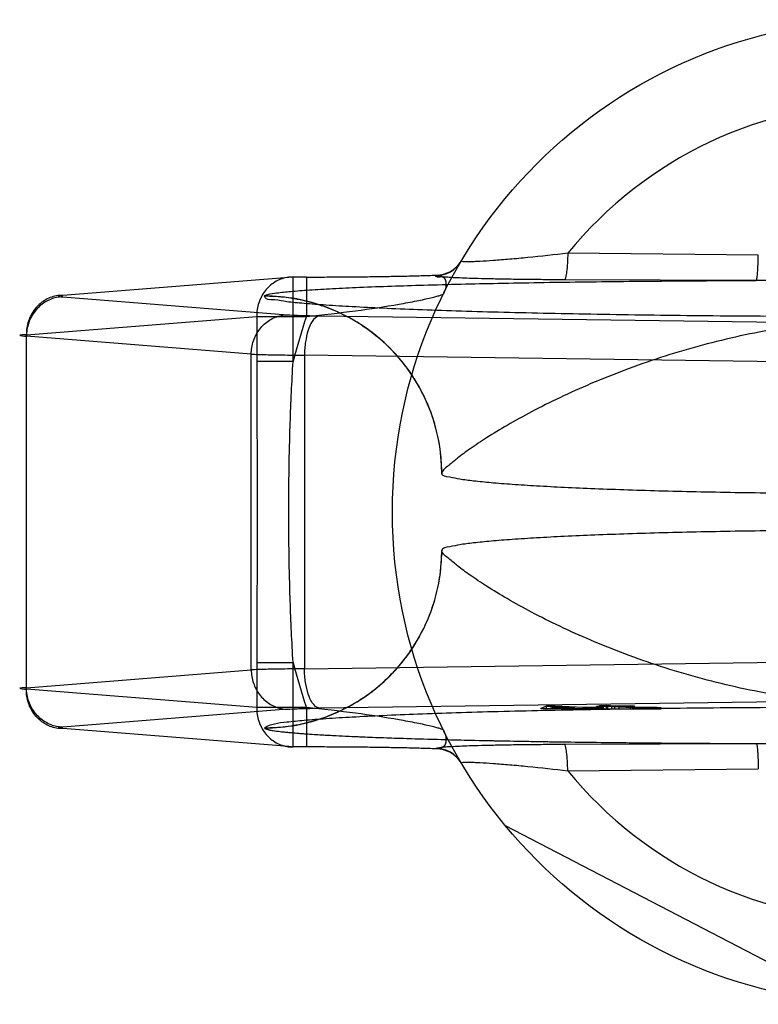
# Model space of a CAD drawing. Header units: millimetres. Extents: x 0 to 297, y 0 to 210.
# Tile 115 of 256: x 158.402 to 158.777, y 91.866 to 92.366. Entities that reach past the tile are written whole.
import ezdxf

# ---------------------------------------------------------------- set-up
doc = ezdxf.new("R2010")
doc.units = ezdxf.units.MM
doc.header["$LTSCALE"] = 16.335
doc.layers.add('001-M31079-X02', color=7, linetype='CONTINUOUS')

msp = doc.modelspace()

# ---------------------------------------------------------------- linework, layer by layer
at = {"layer": '001-M31079-X02', "color": 9, "linetype": 'Continuous'}
for p, q in [((158.7765454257, 92.2469416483), (158.6798147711, 92.2478888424)), ((158.5403666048, 92.2357821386), (158.4234258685, 92.22646564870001)), ((158.5403666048, 92.19286877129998), (158.5403666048, 92.2357930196)), ((158.5471476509, 92.2357821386), (158.5403666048, 92.2357821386)), ((158.5471476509, 92.2357930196), (158.5471476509, 92.2157930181)), ((158.612791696, 92.2364994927), (158.6129124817, 92.23671518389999)), ((158.7755087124, 92.2340548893), (158.6779970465, 92.2343809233)), ((158.4234258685, 92.22570794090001), (158.5375549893, 92.2166154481)), ((158.5258224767, 92.2261248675), (158.5258034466, 92.2260106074)), ((158.4049482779, 92.2064765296), (158.5218890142, 92.21579301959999)), ((158.5218890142, 92.21579301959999), (158.5471476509, 92.21579301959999)), ((158.5218890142, 92.21579301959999), (158.5218890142, 92.19286877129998)), ((158.5537908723, 92.2160796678), (158.8293229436, 92.212313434)), ((158.4049482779, 92.02645127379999), (158.4049482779, 92.2064765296)), ((158.5190773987, 92.1966263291), (158.4049482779, 92.2057188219)), ((158.5190773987, 92.0363014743), (158.5190773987, 92.1966263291)), ((158.821669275, 92.19232431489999), (158.5461372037, 92.19609054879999)), ((158.5461372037, 92.19609054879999), (158.5461372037, 92.03683725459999)), ((158.5403666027, 92.19286877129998), (158.5218890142, 92.19286877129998)), ((158.5218889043, 92.0400590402), (158.5403665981, 92.0400590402)), ((158.5218890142, 92.0400590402), (158.5218890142, 92.01713478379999)), ((158.5403666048, 91.99713478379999), (158.5403666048, 92.0400590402)), ((158.5461372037, 92.03683725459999), (158.821669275, 92.0406034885)), ((158.4049482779, 92.0272089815), (158.5190773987, 92.0363014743)), ((158.5218890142, 92.01713478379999), (158.4049482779, 92.02645127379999)), ((158.5471476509, 92.01713478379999), (158.5218890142, 92.01713478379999)), ((158.5471476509, 92.0171347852), (158.5471476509, 91.99713478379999)), ((158.6798147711, 91.985038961), (158.7765454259, 91.98598615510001))]:
    msp.add_line(p, q, dxfattribs=at)
at = {"layer": '001-M31079-X02', "color": 6, "linetype": 'Continuous'}
for p, q in [((158.6158170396, 92.13617383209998), (158.6158034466, 92.1360595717)), ((158.6158034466, 92.0968682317), (158.6158170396, 92.09675397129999)), ((158.6660651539, 92.0164639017), (158.6660651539, 92.01671342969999)), ((158.6690239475, 92.0164639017), (158.6690239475, 92.0179055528)), ((158.6711169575, 92.01680967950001), (158.6732792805, 92.0176210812)), ((158.6833856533, 92.0170434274), (158.6711169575, 92.01680967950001)), ((158.6711169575, 92.0164639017), (158.6711169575, 92.01680967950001)), ((158.6732792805, 92.0176210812), (158.6833856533, 92.0170434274)), ((158.6732792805, 92.0176210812), (158.6732792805, 92.0164639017)), ((158.6733540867, 92.0164639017), (158.6733540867, 92.0179468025)), ((158.6833856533, 92.0164639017), (158.6833856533, 92.0170434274)), ((158.6865771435, 92.0164806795), (158.6865771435, 92.0168610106)), ((158.6877157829, 92.0164639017), (158.6877157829, 92.0171259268)), ((158.6909072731, 92.01647739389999), (158.6909072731, 92.01694351)), ((158.6943231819, 92.0164639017), (158.6943231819, 92.0177382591)), ((158.6949326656, 92.0164639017), (158.6949326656, 92.0172634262)), ((158.6958413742, 92.0164639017), (158.6958413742, 92.018125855)), ((158.6964508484, 92.0164639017), (158.6964508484, 92.0176166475)), ((158.6981241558, 92.0164639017), (158.6981241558, 92.01708100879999)), ((158.6983540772, 92.0164841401), (158.7272215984, 92.0164639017)), ((158.6994498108, 92.0164639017), (158.6994498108, 92.01816023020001)), ((158.7000966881, 92.0164639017), (158.7000966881, 92.01784825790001)), ((158.702224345, 92.0164639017), (158.702224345, 92.01772664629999)), ((158.7037051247, 92.0164639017), (158.7037051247, 92.01791700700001)), ((158.7058327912, 92.0164639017), (158.7058327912, 92.0177953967)), ((158.7116436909, 92.0164639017), (158.7116436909, 92.0180682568)), ((158.7128626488, 92.0164639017), (158.7128626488, 92.0171185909)), ((158.7137713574, 92.0164639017), (158.7137713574, 92.0179466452)), ((158.7154072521, 92.0164639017), (158.7154072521, 92.0172094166)), ((158.7164336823, 92.0164639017), (158.7164336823, 92.0170715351)), ((158.7177246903, 92.0164639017), (158.7177246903, 92.0171609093)), ((158.7196625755, 92.0164639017), (158.7196625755, 92.01700492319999)), ((158.7209535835, 92.0171609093), (158.7209535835, 92.0164639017)), ((158.722359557, 92.0164639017), (158.722359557, 92.01701577)), ((158.725093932, 92.0164639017), (158.725093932, 92.0171894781)), ((158.7272215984, 92.0164639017), (158.7272215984, 92.0170418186)), ((158.8208034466, 91.8672651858), (158.6481433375, 91.95714634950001))]:
    msp.add_line(p, q, dxfattribs=at)
at = {"layer": '001-M31079-X02', "color": 7, "linetype": 'Continuous'}
for p, q in [((158.8293229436, 92.02061436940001), (158.5537908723, 92.0168481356)), ((158.5375549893, 92.0163123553), (158.4234258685, 92.0072198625)), ((158.6690239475, 92.0178643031), (158.6660651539, 92.01671342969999)), ((158.6660651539, 92.01671342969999), (158.6692566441, 92.01653101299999)), ((158.6660651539, 92.01671342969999), (158.6692566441, 92.0164890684)), ((158.6983540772, 92.0164841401), (158.6660651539, 92.0164806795)), ((158.6733540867, 92.0179468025), (158.6690239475, 92.0178643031)), ((158.6690239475, 92.0179055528), (158.6733540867, 92.0179055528)), ((158.6692566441, 92.0164890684), (158.6865771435, 92.0168610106)), ((158.6692566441, 92.01653101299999), (158.6865771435, 92.0168610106)), ((158.6877157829, 92.0171259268), (158.6733540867, 92.0179468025)), ((158.6865771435, 92.0168610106), (158.6935248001, 92.0164639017)), ((158.6949326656, 92.0172634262), (158.6877157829, 92.0171259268)), ((158.6981241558, 92.01708100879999), (158.6909072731, 92.01694351)), ((158.6983540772, 92.0165178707), (158.6909072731, 92.01694351)), ((158.6983540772, 92.0164841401), (158.6909072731, 92.01694351)), ((158.7000966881, 92.01784825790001), (158.6943231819, 92.0177382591)), ((158.6964508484, 92.0176166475), (158.6943231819, 92.0177382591)), ((158.6981241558, 92.01708100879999), (158.6949326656, 92.0172634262)), ((158.6994498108, 92.01816023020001), (158.6958413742, 92.0180914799)), ((158.6958413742, 92.018125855), (158.6994498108, 92.018125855)), ((158.6958413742, 92.0180914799), (158.7000966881, 92.01784825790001)), ((158.702224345, 92.01772664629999), (158.6964508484, 92.0176166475)), ((158.7037051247, 92.01791700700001), (158.6994498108, 92.01816023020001)), ((158.702224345, 92.01772664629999), (158.7128626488, 92.0171185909)), ((158.7116436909, 92.0180682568), (158.7037051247, 92.01791700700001)), ((158.7058327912, 92.0177953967), (158.7137713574, 92.0179466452)), ((158.7154072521, 92.0172481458), (158.7058327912, 92.0177953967)), ((158.7137713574, 92.0179466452), (158.7116436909, 92.0180682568)), ((158.7128626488, 92.0171185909), (158.7164336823, 92.0170244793)), ((158.7164336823, 92.0170715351), (158.7128626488, 92.0170715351)), ((158.7177246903, 92.0171706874), (158.7154072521, 92.0172481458)), ((158.7154072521, 92.0172094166), (158.7177246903, 92.0172094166)), ((158.7164336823, 92.0170244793), (158.7196625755, 92.01700492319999)), ((158.7209535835, 92.0171511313), (158.7177246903, 92.0171706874)), ((158.7177246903, 92.0171609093), (158.725093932, 92.01717030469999)), ((158.7272215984, 92.0170418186), (158.7196625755, 92.01700492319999)), ((158.725093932, 92.0171894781), (158.7209535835, 92.0171511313)), ((158.722359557, 92.01701577), (158.7272215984, 92.0170678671)), ((158.7272215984, 92.0170678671), (158.725093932, 92.0171894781)), ((158.4211537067, 92.0068672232), (158.4212362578, 92.0069191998)), ((158.5403666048, 91.9971456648), (158.4234258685, 92.00646215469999)), ((158.5258034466, 92.006917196), (158.5258224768, 92.00680293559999)), ((158.5258060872, 92.006917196), (158.5258224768, 92.00680293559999)), ((158.5471476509, 91.9971456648), (158.5403666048, 91.9971456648)), ((158.6129053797, 91.99621261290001), (158.6127846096, 91.99642830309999)), ((158.6128165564, 91.99642830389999), (158.6129124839, 91.9962126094)), ((158.6779970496, 91.99854688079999), (158.7755087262, 91.99887291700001))]:
    msp.add_line(p, q, dxfattribs=at)
at = {"layer": '001-M31079-X02', "color": 9, "linetype": 'Continuous'}
msp.add_lwpolyline([(158.4234258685, 92.22646564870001), (158.4228644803, 92.2264175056), (158.4223816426, 92.2263685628), (158.4219773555, 92.22631882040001), (158.4216503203, 92.22626809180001), (158.4214018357, 92.2262165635), (158.4212357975, 92.2261647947), (158.4211535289, 92.2261128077), (158.4211537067, 92.2260605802), (158.4212362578, 92.22600860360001), (158.4214024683, 92.2259568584), (158.421651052, 92.2259053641), (158.4219780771, 92.22585467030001), (158.4223822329, 92.2258049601), (158.42286483, 92.2257560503), (158.4234258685, 92.22570794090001)], dxfattribs=at)
at = {"layer": '001-M31079-X02', "color": 7, "linetype": 'Continuous'}
for points in [[(158.4212349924, 92.00676318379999), (158.4211525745, 92.0068149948), (158.4211525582, 92.0068669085)], [(158.4212349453, 92.00691872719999), (158.4213992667, 92.00697028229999), (158.4216449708, 92.0070214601), (158.4219714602, 92.00707214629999), (158.4223779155, 92.00712221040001), (158.4228631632, 92.0071715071), (158.4234258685, 92.00721990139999)], [(158.4234258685, 92.00646215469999), (158.4228644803, 92.0065102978), (158.4223816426, 92.0065592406), (158.4219773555, 92.00660898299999), (158.4216503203, 92.0066597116), (158.4214018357, 92.0067112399), (158.4212357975, 92.0067630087)], [(158.4223780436, 92.0065598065), (158.4219715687, 92.006609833), (158.4216450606, 92.006660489)]]:
    msp.add_lwpolyline(points, dxfattribs=at)
at = {"layer": '001-M31079-X02', "color": 9, "linetype": 'Continuous'}
msp.add_circle((158.8408034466, 92.1164639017), 0.25, dxfattribs=at)
for centre, radius, start, end in [((158.8408034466, 92.1164639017), 0.2078217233, 39.22687303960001, 140.7731269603), ((158.6127976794, 92.2514862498), 0.014986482, 269.9500219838, 329.3589606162), ((158.6129245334, 92.2517018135), 0.014986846, 269.9539473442, 329.3063998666), ((158.8408034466, 92.1164639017), 0.31, 161.3119106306, 165.7314370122), ((158.8408034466, 92.1164639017), 0.31, 194.2685628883, 198.688115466), ((158.6127976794, 91.981441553), 0.0149864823, 30.6417540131, 90.0499776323), ((158.6129245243, 91.9812259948), 0.0149868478, 30.69528025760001, 90.0460540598), ((158.8408034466, 92.1164639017), 0.2078217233, 219.2268730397, 320.7731269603)]:
    msp.add_arc(centre, radius, start, end, dxfattribs=at)
for points, knots in [([(158.6798148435, 92.2478888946), (158.6730711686, 92.24707091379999), (158.6632479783, 92.24597303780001), (158.6506384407, 92.2447980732), (158.6425050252, 92.2441515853), (158.6364139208, 92.2437619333), (158.632441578, 92.24358781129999), (158.6293697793, 92.2434792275), (158.6280895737, 92.24357105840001), (158.6255262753, 92.2435667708), (158.6256916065, 92.24384827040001)], [0, 0, 0, 0, 0.374817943, 0.5455420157, 0.6982069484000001, 0.8263045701, 0.8789736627, 0.9229502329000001, 0.9819871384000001, 1, 1, 1, 1]), ([(158.6798147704, 92.2478888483), (158.6797878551, 92.2462220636), (158.679667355, 92.24309928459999), (158.6793324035, 92.2387893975), (158.6788108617, 92.236210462), (158.6783944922, 92.2344873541), (158.6779970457, 92.2343809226)], [0, 0, 0, 0, 0.3635080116, 0.6899268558, 0.9102787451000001, 1, 1, 1, 1]), ([(158.7755087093, 92.23405488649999), (158.7757062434, 92.23414750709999), (158.7758175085, 92.2350719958), (158.7761133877, 92.23653735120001), (158.7762774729, 92.2391233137), (158.7764684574, 92.2426441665), (158.7765258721, 92.24534705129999), (158.7765454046, 92.24694164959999)], [0, 0, 0, 0, 0.0504314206, 0.1773365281, 0.3776406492, 0.6313711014, 1, 1, 1, 1]), ([(158.5403666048, 92.2357821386), (158.5392972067, 92.2357967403), (158.5371322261, 92.235622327), (158.5339769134, 92.234747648), (158.5310094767, 92.2332785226), (158.5283388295, 92.2312685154), (158.5260454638, 92.22878421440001), (158.5241957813, 92.22589997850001), (158.5228460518, 92.2227043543), (158.5220377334, 92.2193003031), (158.5218753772, 92.2169618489), (158.5218890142, 92.21579301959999)], [0, 0, 0, 0, 0.1058666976, 0.2135061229, 0.3222474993, 0.4316863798, 0.5425461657, 0.6551692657, 0.7691733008, 0.8842928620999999, 1, 1, 1, 1]), ([(158.5471476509, 92.2357821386), (158.5506328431, 92.23578213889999), (158.5575852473, 92.2357955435), (158.5679273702, 92.2358555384), (158.5780351, 92.2359548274), (158.5877262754, 92.2360917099), (158.5968207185, 92.23626333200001), (158.6051496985, 92.2364657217), (158.6104275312, 92.23662800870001), (158.6129124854, 92.2367151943)], [0, 0, 0, 0, 0.1589613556, 0.3171022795, 0.4717161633, 0.6200008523, 0.7591642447, 0.886590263, 1, 1, 1, 1]), ([(158.6779970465, 92.2343809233), (158.6744614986, 92.2343956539), (158.6676914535, 92.23443432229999), (158.6580075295, 92.23452840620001), (158.6492700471, 92.23465078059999), (158.6414885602, 92.23479586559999), (158.6346819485, 92.234965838), (158.6287637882, 92.2351390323), (158.6239517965, 92.2353656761), (158.6196059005, 92.2354922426), (158.6170143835, 92.2359790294), (158.6119987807, 92.2355675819), (158.6128165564, 92.23649949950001)], [0, 0, 0, 0, 0.1625002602, 0.311170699, 0.445084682, 0.5641947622, 0.6686631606, 0.7586845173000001, 0.834340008, 0.8957357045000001, 0.9430147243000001, 1, 1, 1, 1]), ([(158.6129125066, 92.23671518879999), (158.6142856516, 92.2368744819), (158.6179182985, 92.2360042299), (158.61822195, 92.230920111), (158.6172322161, 92.2283444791), (158.6167155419, 92.22729986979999)], [0, 0, 0, 0, 0.3282034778, 0.7233060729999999, 1, 1, 1, 1]), ([(158.5258224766, 92.22612486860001), (158.5258898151, 92.2263270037), (158.5265434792, 92.22665213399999), (158.5285223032, 92.2272341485), (158.5328945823, 92.2278718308), (158.539877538, 92.2285945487), (158.5493420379, 92.229295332), (158.5609772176, 92.2299721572), (158.5802906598, 92.2308715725), (158.6083310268, 92.2318174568), (158.6457035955, 92.2327031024), (158.6869223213, 92.23337061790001), (158.7306110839, 92.2338242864), (158.7604039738, 92.2339950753), (158.775508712, 92.2340548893)], [0, 0, 0, 0, 0.0025555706, 0.0076475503, 0.0258330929, 0.0543555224, 0.09248057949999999, 0.1393927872, 0.1942470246, 0.3243460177, 0.4759368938, 0.6426353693, 0.8188202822, 1, 1, 1, 1]), ([(158.9060982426, 92.2340548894), (158.89124324, 92.2340537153), (158.8625687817, 92.23373770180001), (158.8190377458, 92.2337377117), (158.790363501, 92.234053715), (158.775508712, 92.2340548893)], [0, 0, 0, 0, 0.3412567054, 0.6587482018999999, 1, 1, 1, 1]), ([(158.4234258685, 92.22646564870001), (158.4223442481, 92.2264804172), (158.4201695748, 92.2263028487), (158.4170124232, 92.2254211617), (158.4140546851, 92.2239526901), (158.4113897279, 92.22194444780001), (158.409098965, 92.2194600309), (158.4072520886, 92.2165772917), (158.4059046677, 92.213385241), (158.4050969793, 92.2099832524), (158.404934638, 92.207645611), (158.4049482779, 92.2064765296)], [0, 0, 0, 0, 0.1070766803, 0.2144422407, 0.322622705, 0.4320340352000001, 0.542930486, 0.6553781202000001, 0.7692540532, 0.8842678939, 1, 1, 1, 1]), ([(158.4234258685, 92.22570794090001), (158.4223587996, 92.22569337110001), (158.4202143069, 92.2254619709), (158.4171065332, 92.2245231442), (158.4141893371, 92.2230212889), (158.4115513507, 92.22100288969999), (158.4092702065, 92.21852945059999), (158.4074129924, 92.21567557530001), (158.4060339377, 92.212526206), (158.4051732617, 92.2091760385), (158.4049617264, 92.2068715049), (158.4049482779, 92.2057188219)], [0, 0, 0, 0, 0.106478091, 0.2137397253, 0.3221852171, 0.4320694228, 0.543470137, 0.6562856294, 0.7702528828, 0.8849817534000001, 1, 1, 1, 1]), ([(159.1558034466, 92.2260106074), (159.1558358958, 92.2242128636), (159.1495818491, 92.2243698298), (159.1439942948, 92.2229613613), (159.1347891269, 92.22230789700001), (159.123885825, 92.2213970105), (159.1104548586, 92.2206186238), (159.0949408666, 92.2198431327), (159.0773526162, 92.219126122), (159.0578702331, 92.21845847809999), (159.0366386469, 92.217851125), (159.013832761, 92.2173077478), (158.9896351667, 92.2168334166), (158.9642410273, 92.216431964), (158.9378545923, 92.216106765), (158.9106881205, 92.2158604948), (158.8829600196, 92.2156951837), (158.8548931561, 92.2156121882), (158.8267130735, 92.2156121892), (158.7986462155, 92.2156951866), (158.7709181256, 92.2158604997), (158.7437516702, 92.2161067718), (158.7173652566, 92.2164319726), (158.6919711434, 92.21683342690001), (158.66777358, 92.2173077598), (158.6449677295, 92.21785113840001), (158.6237361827, 92.2184584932), (158.6042538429, 92.2191261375), (158.5866656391, 92.2198431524), (158.5711516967, 92.22061863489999), (158.5577207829, 92.22139705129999), (158.5468175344, 92.2223078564), (158.5376124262, 92.2229615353), (158.5320255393, 92.2243693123), (158.5257733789, 92.22421364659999), (158.5258058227, 92.2260106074)], [0, 0, 0, 0, 0.0085466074, 0.0186212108, 0.0325388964, 0.050201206, 0.0714719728, 0.0961829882, 0.12413696, 0.1551097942, 0.188852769, 0.225094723, 0.2635443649, 0.3038927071, 0.3458155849, 0.3889762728, 0.4330281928, 0.4776177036, 0.5223868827, 0.5669763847, 0.6110282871, 0.6541889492, 0.6961117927, 0.7364600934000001, 0.7749096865, 0.8111515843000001, 0.8448944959, 0.8758672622, 0.90382116, 0.9285320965, 0.9498027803, 0.9674650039, 0.9813826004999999, 0.9914571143, 1, 1, 1, 1]), ([(158.6158291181, 92.1360595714), (158.6158291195, 92.1396459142), (158.6153965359, 92.1468656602), (158.6134638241, 92.15746857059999), (158.6103153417, 92.1676503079), (158.6060390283, 92.17730772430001), (158.6006619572, 92.1864087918), (158.5941770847, 92.1949077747), (158.5866731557, 92.20263425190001), (158.5781716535, 92.2095085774), (158.5688179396, 92.2153450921), (158.5587210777, 92.2200335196), (158.5480292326, 92.2234752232), (158.5369842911, 92.2255532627), (158.5294857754, 92.2260116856), (158.5258034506, 92.2260106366)], [0, 0, 0, 0, 0.0761578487, 0.1531581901, 0.2283334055, 0.3019410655, 0.3769491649, 0.4522886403, 0.5284304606, 0.6051239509, 0.6838997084, 0.761957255, 0.8409366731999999, 0.9218039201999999, 1, 1, 1, 1]), ([(158.6158170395, 92.13617383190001), (158.6158150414, 92.14168272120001), (158.6147630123, 92.1530493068), (158.6098920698, 92.1698690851), (158.6014781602, 92.18601223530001), (158.5897407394, 92.20037843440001), (158.5753346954, 92.212017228), (158.5592326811, 92.2203142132), (158.5425317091, 92.22509351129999), (158.5312722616, 92.22612289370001), (158.525822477, 92.22612486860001)], [0, 0, 0, 0, 0.1171401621, 0.2411351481, 0.3700909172, 0.501566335, 0.6328167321, 0.7611235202, 0.8841166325, 1, 1, 1, 1]), ([(158.5471476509, 92.2157930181), (158.5554811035, 92.21660824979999), (158.5712014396, 92.2183959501), (158.5898686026, 92.2211847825), (158.60146833, 92.22332425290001), (158.606814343, 92.22443380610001), (158.6100620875, 92.22516120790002), (158.6126869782, 92.2258220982), (158.6147088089, 92.2263703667), (158.6159202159, 92.22684212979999), (158.616620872, 92.227108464), (158.6167155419, 92.22729986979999)], [0, 0, 0, 0, 0.3554815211, 0.6715493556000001, 0.801124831, 0.8561172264, 0.9034322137, 0.9422010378, 0.9716033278, 0.9909343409, 1, 1, 1, 1]), ([(158.5190773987, 92.1966263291), (158.5190908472, 92.1977790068), (158.5193023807, 92.20008353), (158.520163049, 92.2034336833), (158.5215420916, 92.2065830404), (158.523399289, 92.20943690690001), (158.5256804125, 92.2119103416), (158.5283183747, 92.2139287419), (158.5312355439, 92.2154306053), (158.5343433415, 92.2163694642), (158.5364878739, 92.2166008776), (158.5375549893, 92.2166154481)], [0, 0, 0, 0, 0.1150177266, 0.2297460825, 0.3437128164, 0.4565277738, 0.5679279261, 0.6778115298, 0.7862563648, 0.8935172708, 1, 1, 1, 1]), ([(158.5375549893, 92.2166154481), (158.5391851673, 92.2164855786), (158.5419352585, 92.2163634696), (158.5459591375, 92.2162309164), (158.5497383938, 92.21614286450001), (158.5524018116, 92.21609866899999), (158.5537908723, 92.2160796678)], [0, 0, 0, 0, 0.3019747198, 0.5081175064, 0.7434785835, 1, 1, 1, 1]), ([(158.5537908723, 92.2160796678), (158.55221752, 92.2159544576), (158.5496395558, 92.2131910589), (158.5477694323, 92.2084398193), (158.5467156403, 92.2037170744), (158.5462506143, 92.19947351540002), (158.5461504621, 92.1972269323), (158.5461372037, 92.19609054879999)], [0, 0, 0, 0, 0.2108282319, 0.4290993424, 0.7000486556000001, 0.84819491, 1, 1, 1, 1]), ([(159.0657898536, 92.13617383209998), (159.0653779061, 92.13791474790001), (159.0618676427, 92.14020129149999), (159.057337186, 92.1443495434), (159.0507958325, 92.14897115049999), (159.042467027, 92.1545708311), (159.032039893, 92.1608767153), (159.0196769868, 92.1677092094), (159.0054882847, 92.17480172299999), (158.9897125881, 92.1818942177), (158.9726286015, 92.18872426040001), (158.9545517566, 92.19505460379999), (158.9358009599, 92.2006905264), (158.9166747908, 92.2054754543), (158.8974360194, 92.2092994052), (158.8783027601, 92.2120857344), (158.859439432, 92.21378732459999), (158.8408032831, 92.2143777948), (158.8221671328, 92.2137873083), (158.8033038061, 92.21208570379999), (158.7841705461, 92.2092993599), (158.7649317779, 92.20547539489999), (158.7458056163, 92.2006904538), (158.7270548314, 92.1950545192), (158.7089780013, 92.1887241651), (158.6918940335, 92.1818941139), (158.67611836, 92.17480161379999), (158.6619296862, 92.16770909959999), (158.6495668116, 92.1608766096), (158.6391397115, 92.15457073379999), (158.6308109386, 92.14897106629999), (158.6242696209, 92.1443494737), (158.6197391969, 92.1402012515), (158.6162289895, 92.1379147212), (158.6158170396, 92.13617383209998)], [0, 0, 0, 0, 0.0110621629, 0.0229147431, 0.039219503, 0.0600016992, 0.08518286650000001, 0.1144612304, 0.1473511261, 0.1832311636, 0.2213871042, 0.2610829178, 0.3016261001, 0.3424136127, 0.3829471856, 0.4228645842, 0.4619150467, 0.5000003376, 0.5380856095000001, 0.5771360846, 0.6170534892, 0.6575870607, 0.6983745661, 0.7389177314, 0.7786135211, 0.8167694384, 0.8526494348, 0.8855392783, 0.9148175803, 0.9399986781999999, 0.9607808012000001, 0.9770854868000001, 0.988937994, 1, 1, 1, 1]), ([(158.4049482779, 92.2064765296), (158.4038202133, 92.2064226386), (158.399323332, 92.2063529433), (158.4038106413, 92.2057732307), (158.4049482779, 92.2057188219)], [0, 0, 0, 0, 0.497886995, 1, 1, 1, 1]), ([(158.5190773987, 92.1966263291), (158.5212526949, 92.1965224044), (158.5248673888, 92.196414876), (158.5301210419, 92.19629690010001), (158.5350103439, 92.196213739), (158.5404160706, 92.19614287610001), (158.5441829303, 92.1961066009), (158.5461372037, 92.19609054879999)], [0, 0, 0, 0, 0.241383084, 0.4007822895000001, 0.5824660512, 0.7833826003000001, 1, 1, 1, 1]), ([(158.5218889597, 92.1928689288), (158.5218888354, 92.1801109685), (158.5220388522, 92.1546428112), (158.5221894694, 92.116463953), (158.5220388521, 92.0782850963), (158.5218888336, 92.0528169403), (158.5218889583, 92.0400589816)], [0, 0, 0, 0, 0.2504658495, 0.5000000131, 0.7495341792, 1, 1, 1, 1]), ([(158.5403666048, 92.04005903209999), (158.5397246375, 92.05047346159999), (158.5387958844, 92.0709758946), (158.5381359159, 92.1014144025), (158.5381358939, 92.13151204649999), (158.5387958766, 92.16195091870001), (158.5397245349, 92.1824537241), (158.5403666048, 92.19286877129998)], [0, 0, 0, 0, 0.2047359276, 0.4026397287, 0.5973530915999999, 0.7952518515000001, 1, 1, 1, 1]), ([(158.5258034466, 92.00691717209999), (158.5293965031, 92.0069161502), (158.5366326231, 92.00734775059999), (158.5472465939, 92.0092803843), (158.5574321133, 92.01242671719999), (158.5670911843, 92.0166974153), (158.5761928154, 92.0220676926), (158.5846929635, 92.02854419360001), (158.5924236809, 92.0360390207), (158.5993021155, 92.0445319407), (158.6051424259, 92.05387591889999), (158.6098360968, 92.0639613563), (158.6132834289, 92.07464505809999), (158.6153676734, 92.085689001), (158.6158290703, 92.0931832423), (158.6158290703, 92.0968682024)], [0, 0, 0, 0, 0.07630046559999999, 0.1535031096, 0.228562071, 0.3021504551, 0.3772795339, 0.4524531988, 0.5285553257, 0.6053853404, 0.6839748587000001, 0.7619524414, 0.8410256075, 0.9217479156, 1, 1, 1, 1]), ([(158.525822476, 92.006802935), (158.5312722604, 92.0068049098), (158.5425317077, 92.00783429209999), (158.5592326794, 92.0126135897), (158.5753346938, 92.02091057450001), (158.5897407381, 92.0325493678), (158.6014781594, 92.04691556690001), (158.6098920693, 92.0630587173), (158.6147630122, 92.07987849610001), (158.6158150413, 92.09124508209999), (158.6158170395, 92.0967539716)], [0, 0, 0, 0, 0.1158833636, 0.238876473, 0.3671832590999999, 0.4984336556, 0.6299090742, 0.7588648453, 0.8828598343, 1, 1, 1, 1]), ([(159.0657898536, 92.09675397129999), (159.0653779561, 92.0950126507), (159.0618669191, 92.09272598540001), (159.0573361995, 92.0885774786), (159.0507949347, 92.08395604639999), (159.0424666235, 92.078356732), (159.0320403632, 92.0720513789), (159.0196786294, 92.06521947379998), (159.0054912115, 92.05812749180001), (158.9897168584, 92.05103541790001), (158.972634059, 92.0442056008), (158.9545583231, 92.03787534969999), (158.9358084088, 92.03223934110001), (158.9166828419, 92.0274541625), (158.8974439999, 92.0236297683), (158.8783095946, 92.02084284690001), (158.8594435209, 92.01914066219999), (158.8408034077, 92.0185499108), (158.8221632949, 92.01914066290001), (158.8032972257, 92.02084284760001), (158.784162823, 92.0236297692), (158.7649239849, 92.02745416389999), (158.7457984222, 92.03223934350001), (158.7270485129, 92.0378753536), (158.7089727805, 92.0442056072), (158.6918899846, 92.0510354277), (158.6761156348, 92.0581275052), (158.661928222, 92.0652194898), (158.6495664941, 92.07205139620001), (158.6391402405, 92.0783567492), (158.6308119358, 92.08395606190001), (158.6242706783, 92.08857749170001), (158.6197399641, 92.09272599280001), (158.6162289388, 92.0950126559), (158.6158170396, 92.09675397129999)], [0, 0, 0, 0, 0.0110645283, 0.0229175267, 0.0392221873, 0.0600028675, 0.0851818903, 0.1144575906, 0.1473441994, 0.1832216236, 0.2213748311, 0.2610686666, 0.3016099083, 0.3423962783, 0.3829297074, 0.4228493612, 0.46190525, 0.5000000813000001, 0.5380948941, 0.5771507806, 0.6170704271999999, 0.6576038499, 0.6983902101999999, 0.7389314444, 0.7786252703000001, 0.8167784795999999, 0.8526558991, 0.8855425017, 0.9148181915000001, 0.9399972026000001, 0.9607778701, 0.9770825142, 0.9889355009, 1, 1, 1, 1]), ([(158.5461372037, 92.03683725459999), (158.5441820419, 92.0368211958), (158.5404129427, 92.03678482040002), (158.5350051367, 92.0367140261), (158.5301155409, 92.0366307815), (158.5248641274, 92.0365128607), (158.5212515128, 92.0364053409), (158.5190773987, 92.0363014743)], [0, 0, 0, 0, 0.216715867, 0.4177822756, 0.5994480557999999, 0.7587480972, 1, 1, 1, 1]), ([(158.5190773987, 92.0363014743), (158.5190907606, 92.0351562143), (158.5192993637, 92.03287065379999), (158.5201377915, 92.0295821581), (158.5214656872, 92.0265000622), (158.5232476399, 92.02369364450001), (158.525478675, 92.0212044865), (158.5281016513, 92.01913562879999), (158.5310640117, 92.017561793), (158.5342482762, 92.01657124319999), (158.5364620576, 92.0163272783), (158.5375549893, 92.0163123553)], [0, 0, 0, 0, 0.1142782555, 0.2278620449, 0.3372509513, 0.4477689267, 0.5581032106, 0.6692080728, 0.7793659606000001, 0.8909405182, 1, 1, 1, 1]), ([(158.5537908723, 92.0168481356), (158.5522538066, 92.01697045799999), (158.5497151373, 92.0196270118), (158.5478234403, 92.0243092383), (158.5467417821, 92.0290376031), (158.546255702, 92.0333595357), (158.5461507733, 92.0356741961), (158.5461372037, 92.03683725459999)], [0, 0, 0, 0, 0.2059058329, 0.4185737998, 0.6910492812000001, 0.8446767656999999, 1, 1, 1, 1]), ([(158.4049482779, 92.0272089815), (158.4038202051, 92.02715503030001), (158.3993232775, 92.02708543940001), (158.4038106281, 92.02650562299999), (158.4049482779, 92.02645127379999)], [0, 0, 0, 0, 0.4978871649, 1, 1, 1, 1]), ([(158.4234258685, 92.00646215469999), (158.4223443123, 92.0064473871), (158.4201697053, 92.00662493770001), (158.4170126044, 92.00750657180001), (158.4140548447, 92.00897501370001), (158.4113898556, 92.0109832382), (158.4090990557, 92.01346765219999), (158.4072521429, 92.016350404), (158.4059046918, 92.0195424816), (158.4050969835, 92.0229445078), (158.4049346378, 92.0252821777), (158.4049482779, 92.02645127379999)], [0, 0, 0, 0, 0.1070703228, 0.2144358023, 0.322616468, 0.4320282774, 0.542925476, 0.6553741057, 0.7692512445, 0.8842664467, 1, 1, 1, 1]), ([(158.4234258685, 92.0072198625), (158.4223649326, 92.00723434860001), (158.4202376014, 92.0074627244), (158.4171875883, 92.00837745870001), (158.4143336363, 92.0098229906), (158.4117387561, 92.0117600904), (158.4094420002, 92.0141803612), (158.4075379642, 92.0170190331), (158.4060926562, 92.02021802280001), (158.4051849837, 92.0236500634), (158.4049620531, 92.0260282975), (158.4049482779, 92.0272089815)], [0, 0, 0, 0, 0.105865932, 0.2120337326, 0.3160328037, 0.4234739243, 0.533539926, 0.6473681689, 0.7629160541, 0.8821879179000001, 1, 1, 1, 1]), ([(158.5218890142, 92.01713478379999), (158.521875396, 92.0159675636), (158.5220374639, 92.01362948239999), (158.5228454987, 92.0102244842), (158.5241951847, 92.0070292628), (158.5260432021, 92.0041470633), (158.5283332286, 92.001664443), (158.5309977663, 91.99965714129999), (158.5339560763, 91.9981890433), (158.5371122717, 91.99730820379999), (158.5392860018, 91.9971309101), (158.5403666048, 91.9971456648)], [0, 0, 0, 0, 0.1155478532, 0.2307920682, 0.3449112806, 0.4572520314, 0.5680314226, 0.6774914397, 0.7856491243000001, 0.8930240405, 1, 1, 1, 1]), ([(158.6167155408, 92.0056279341), (158.6166208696, 92.0058193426), (158.6159202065, 92.0060856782), (158.6147087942, 92.0065574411), (158.6126869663, 92.0071057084), (158.6100620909, 92.00776659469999), (158.6068143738, 92.0084939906), (158.6014684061, 92.0096035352), (158.5898687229, 92.01174300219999), (158.5712015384, 92.01453184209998), (158.555481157, 92.01631954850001), (158.5471476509, 92.0171347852)], [0, 0, 0, 0, 0.0090657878, 0.0283969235, 0.0577991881, 0.0965677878, 0.1438823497, 0.1988742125, 0.3284486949, 0.6445161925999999, 1, 1, 1, 1]), ([(158.6167155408, 92.0056279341), (158.6172323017, 92.00458314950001), (158.618222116, 92.00200732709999), (158.6179178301, 91.9969231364), (158.6142854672, 91.9960533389), (158.6129125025, 91.9962126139)], [0, 0, 0, 0, 0.2767394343, 0.6718406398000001, 1, 1, 1, 1]), ([(158.679814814, 91.9850388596), (158.6797878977, 91.9867056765), (158.6796673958, 91.98982850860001), (158.6793324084, 91.9941384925), (158.678810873, 91.996717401), (158.6783944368, 91.99844056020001), (158.6779969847, 91.9985469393)], [0, 0, 0, 0, 0.3635101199, 0.6899307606, 0.9102817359, 1, 1, 1, 1]), ([(158.7755086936, 91.9988729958), (158.7903871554, 91.9988710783), (158.8190393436, 91.9991900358), (158.8625703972, 91.99918991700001), (158.891221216, 91.9988710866), (158.9060983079, 91.99887300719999)], [0, 0, 0, 0, 0.341795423, 0.6582360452, 1, 1, 1, 1]), ([(158.7755086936, 91.9988729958), (158.7757041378, 91.99878133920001), (158.7758167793, 91.99786616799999), (158.7761108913, 91.9964091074), (158.7762760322, 91.9938302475), (158.776468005, 91.99030263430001), (158.776525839, 91.9875896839), (158.7765454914, 91.98598614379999)], [0, 0, 0, 0, 0.0498986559, 0.1757714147, 0.3753365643, 0.6293097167, 1, 1, 1, 1]), ([(158.6256915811, 91.98907957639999), (158.6255262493, 91.98936107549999), (158.6280895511, 91.9893567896), (158.6293697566, 91.98944862), (158.6324415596, 91.989340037), (158.6364139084, 91.9891659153), (158.6425050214, 91.9887762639), (158.6506384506, 91.9881297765), (158.6632479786, 91.9869548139), (158.6730711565, 91.98585694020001), (158.6798148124, 91.9850389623)], [0, 0, 0, 0, 0.0180128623, 0.0770498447, 0.1210264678, 0.173695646, 0.3017935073, 0.454458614, 0.6251830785, 1, 1, 1, 1])]:
    msp.add_open_spline(points, degree=3, knots=knots, dxfattribs=at)
at = {"layer": '001-M31079-X02', "color": 6, "linetype": 'Continuous'}
for points, knots in [([(159.0658034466, 92.1360595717), (159.0658034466, 92.1345521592), (159.0609437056, 92.13412103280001), (159.0562905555, 92.1329175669), (159.0489562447, 92.1321092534), (159.0402024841, 92.1311990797), (159.0294725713, 92.1303715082), (159.0170954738, 92.1295744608), (159.0031036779, 92.1288381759), (158.9876504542, 92.1281631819), (158.9708678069, 92.12755837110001), (158.952910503, 92.1270288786), (158.933940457, 92.1265799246), (158.9141295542, 92.12621565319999), (158.8936568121, 92.1259394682), (158.8727071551, 92.12575391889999), (158.8514696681, 92.12566071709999), (158.8301359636, 92.1256607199), (158.8088984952, 92.1257539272), (158.7879488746, 92.1259394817), (158.767476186, 92.1262156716), (158.7476653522, 92.1265799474), (158.7286953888, 92.12702890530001), (158.7107381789, 92.1275584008), (158.6939556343, 92.128163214), (158.6785025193, 92.1288382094), (158.6645108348, 92.129574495), (158.6521338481, 92.1303715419), (158.6414040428, 92.1311991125), (158.6326503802, 92.1321092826), (158.6253161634, 92.1329175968), (158.6206630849, 92.1341210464), (158.6158034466, 92.1345521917), (158.6158034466, 92.1360595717)], [0, 0, 0, 0, 0.0100149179, 0.0214086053, 0.0370723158, 0.0568903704, 0.08069488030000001, 0.1082760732, 0.1393873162, 0.1737487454, 0.211050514, 0.2509560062, 0.2931051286, 0.3371177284, 0.3825970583, 0.4291333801, 0.4763076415, 0.523695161, 0.5708693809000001, 0.6174056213, 0.662884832, 0.7068972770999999, 0.749046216, 0.7889514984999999, 0.8262530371, 0.8606142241, 0.8917252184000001, 0.9193061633, 0.943110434, 0.9629282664, 0.978591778, 0.989985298, 1, 1, 1, 1]), ([(159.0658034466, 92.0968682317), (159.0658034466, 92.098375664), (159.0609436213, 92.09880678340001), (159.0562903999, 92.10001026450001), (159.0489559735, 92.1008185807), (159.0402021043, 92.1017287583), (159.0294720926, 92.1025563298), (159.0170949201, 92.1033533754), (159.0031030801, 92.1040896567), (158.9876498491, 92.1047646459), (158.9708672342, 92.1053694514), (158.9529100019, 92.1058989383), (158.9339400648, 92.10634788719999), (158.9141293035, 92.1067121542), (158.8936567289, 92.106988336), (158.8727072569, 92.10717388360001), (158.8514699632, 92.10726708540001), (158.8301364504, 92.1072670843), (158.808899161, 92.10717388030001), (158.7879496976, 92.10698833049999), (158.7674771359, 92.1067121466), (158.7476663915, 92.1063478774), (158.7286964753, 92.1058989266), (158.7107392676, 92.10536943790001), (158.6939566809, 92.1047646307), (158.6785034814, 92.10408964), (158.6645116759, 92.10335335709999), (158.6521345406, 92.10255631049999), (158.6414045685, 92.1017287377), (158.6326507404, 92.10081856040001), (158.625316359, 92.100010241), (158.6206631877, 92.0988067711), (158.6158034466, 92.09837563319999), (158.6158034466, 92.0968682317)], [0, 0, 0, 0, 0.0100150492, 0.0214089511, 0.0370729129, 0.0568912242, 0.0806959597, 0.108277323, 0.1393886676, 0.1737501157, 0.2110518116, 0.2509571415, 0.2931060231, 0.3371183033, 0.382597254, 0.429133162, 0.4763069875, 0.5236940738, 0.5708678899, 0.6174037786, 0.6628827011, 0.7068949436, 0.7490437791, 0.7889490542, 0.8262506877, 0.8606120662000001, 0.8917233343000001, 0.9193046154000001, 0.9431092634, 0.962927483, 0.9785913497, 0.9899851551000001, 1, 1, 1, 1])]:
    msp.add_open_spline(points, degree=3, knots=knots, dxfattribs=at)
at = {"layer": '001-M31079-X02', "color": 7, "linetype": 'Continuous'}
for points, knots in [([(159.1558034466, 92.00691717), (159.1541876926, 92.0078104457), (159.150479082, 92.00905025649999), (159.1436302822, 92.0097662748), (159.1349336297, 92.0106981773), (159.1238373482, 92.011502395), (159.1104766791, 92.0123185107), (159.0949412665, 92.0130812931), (159.0773622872, 92.0138023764), (159.057879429, 92.01446873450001), (159.0366503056, 92.01507648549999), (159.013845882, 92.01561976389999), (158.9896498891, 92.01609415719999), (158.964256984, 92.0164956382), (158.9378715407, 92.0168208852), (158.910705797, 92.0170672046), (158.8829781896, 92.017232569), (158.854911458, 92.0173156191), (158.8267311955, 92.01731567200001), (158.7986639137, 92.0172327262), (158.7709352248, 92.01706746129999), (158.7437679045, 92.01682123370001), (158.7173804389, 92.0164960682), (158.6919851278, 92.0160946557), (158.667786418, 92.01562031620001), (158.6449790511, 92.01507707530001), (158.6237468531, 92.01446934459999), (158.6042608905, 92.0138029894), (158.5866788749, 92.01308189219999), (158.5711405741, 92.01231907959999), (158.55777723, 92.0115029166), (158.5466785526, 92.0106986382), (158.5379798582, 92.0097666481), (158.5311293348, 92.0090505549), (158.5274196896, 92.0078105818), (158.5258034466, 92.00691717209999)], [0, 0, 0, 0, 0.008546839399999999, 0.0186204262, 0.0325364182, 0.050196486, 0.0714647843, 0.0961732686, 0.1241239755, 0.1550936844, 0.1888339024, 0.2250730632, 0.2635199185, 0.3038661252, 0.3457875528, 0.3889466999, 0.432997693, 0.4775868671, 0.5223562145, 0.5669462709, 0.6109989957, 0.6541606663, 0.6960853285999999, 0.7364353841, 0.7748865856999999, 0.8111304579, 0.8448756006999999, 0.8758502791, 0.9038058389, 0.9285189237, 0.9497914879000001, 0.9674553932, 0.9813746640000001, 0.9914508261, 1, 1, 1, 1]), ([(159.1558034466, 92.006917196), (159.1541877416, 92.0078104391), (159.150478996, 92.00905032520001), (159.1436296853, 92.00976634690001), (159.1349320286, 92.0106983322), (159.1238344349, 92.01150259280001), (159.1104722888, 92.0123187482), (159.0949351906, 92.0130815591), (159.0773543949, 92.0138026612), (159.0578696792, 92.0144690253), (159.0366388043, 92.01507676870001), (159.0138327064, 92.0156200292), (158.9896351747, 92.0160943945), (158.9642410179, 92.0164958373), (158.9378545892, 92.01682103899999), (158.9106881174, 92.0170673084), (158.882960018, 92.0172326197), (158.8548931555, 92.0173156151), (158.8267130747, 92.0173156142), (158.7986462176, 92.0172326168), (158.7709181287, 92.0170673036), (158.7437516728, 92.0168210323), (158.7173652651, 92.0164958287), (158.6919711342, 92.0160943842), (158.667773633, 92.01562001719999), (158.6449675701, 92.0150767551), (158.6237367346, 92.0144690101), (158.604252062, 92.0138026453), (158.5866713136, 92.0130815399), (158.5711342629, 92.01231873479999), (158.5577721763, 92.0115025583), (158.5466746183, 92.0106983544), (158.5379770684, 92.0097662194), (158.5311285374, 92.00905065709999), (158.5274208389, 92.00781046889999), (158.5258060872, 92.006917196)], [0, 0, 0, 0, 0.0085466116, 0.0186212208, 0.0325389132, 0.0502012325, 0.0714720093, 0.0961830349, 0.1241370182, 0.1551098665, 0.1888528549, 0.2250948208, 0.263544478, 0.3038928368, 0.3458157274, 0.3889764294, 0.4330283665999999, 0.4776178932, 0.5223870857, 0.5669766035, 0.6110285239, 0.6541892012, 0.6961120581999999, 0.7364603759, 0.7749099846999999, 0.8111518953, 0.8448948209, 0.8758676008, 0.9038215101, 0.9285324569, 0.9498031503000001, 0.9674653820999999, 0.9813829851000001, 0.9914575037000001, 1, 1, 1, 1]), ([(158.5375549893, 92.0163123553), (158.5391851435, 92.016442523), (158.5419352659, 92.01656423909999), (158.5459591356, 92.0166969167), (158.5497383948, 92.01678490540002), (158.5524018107, 92.0168291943), (158.5537908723, 92.0168481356)], [0, 0, 0, 0, 0.3019747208, 0.5081175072, 0.7434785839, 1, 1, 1, 1]), ([(158.5258224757, 92.006802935), (158.5258898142, 92.0066007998), (158.5265434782, 92.00627566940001), (158.5285223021, 92.005693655), (158.5328945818, 92.0050559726), (158.5398775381, 92.00433325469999), (158.5493420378, 92.0036324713), (158.5609772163, 92.00295564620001), (158.5802906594, 92.0020562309), (158.6083310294, 92.0011103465), (158.6457036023, 92.0002247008), (158.6869223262, 91.99955718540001), (158.7306110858, 91.99910351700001), (158.7604039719, 91.9989327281), (158.7755087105, 91.9988729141)], [0, 0, 0, 0, 0.0025555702, 0.007647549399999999, 0.0258330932, 0.0543555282, 0.0924805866, 0.1393927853, 0.1942470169, 0.3243460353, 0.4759369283, 0.6426354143, 0.8188202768, 1, 1, 1, 1]), ([(158.5258224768, 92.00680293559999), (158.5271962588, 92.0061791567), (158.530254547, 92.0053160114), (158.5357899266, 92.00476836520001), (158.5428263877, 92.0040884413), (158.5518502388, 92.00348196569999), (158.5628139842, 92.002863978), (158.575691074, 92.00227779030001), (158.5904432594, 92.00171697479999), (158.6070162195, 92.0011919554), (158.6253615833, 92.0007064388), (158.6454462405, 92.0002657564), (158.6672856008, 91.9998733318), (158.6909655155, 91.9995326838), (158.7167297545, 91.9992466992), (158.7451316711, 91.9990171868), (158.7649981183, 91.9989158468), (158.7755086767, 91.998872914)], [0, 0, 0, 0, 0.0177820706, 0.0381690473, 0.0664773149, 0.1026944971, 0.1466260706, 0.1982397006, 0.2573402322, 0.3237454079, 0.3971732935, 0.4775168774, 0.5647701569, 0.6592347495, 0.761647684, 0.8738975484, 1, 1, 1, 1]), ([(158.6129125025, 91.9962126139), (158.610427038, 91.9962999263), (158.6051485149, 91.996462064), (158.5968189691, 91.9966645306), (158.5877245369, 91.99683611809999), (158.5780336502, 91.99697299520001), (158.5679262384, 91.9970722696), (158.5575846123, 91.9971322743), (158.5506325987, 91.9971456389), (158.5471476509, 91.997145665)], [0, 0, 0, 0, 0.1134331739, 0.2408669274, 0.3800249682, 0.52830662, 0.6829156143, 0.8410498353, 1, 1, 1, 1]), ([(158.6127846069, 91.9964281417), (158.6140094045, 91.9967939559), (158.616272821, 91.9971639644), (158.619904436, 91.9973684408), (158.62391137, 91.9975904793), (158.6288481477, 91.9977814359), (158.6347152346, 91.9979662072), (158.6415205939, 91.998131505), (158.6492710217, 91.99827732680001), (158.6579782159, 91.9983989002), (158.6676593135, 91.9984930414), (158.6744403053, 91.99853263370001), (158.6779969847, 91.9985469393)], [0, 0, 0, 0, 0.0580886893, 0.1054373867, 0.166891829, 0.2425138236, 0.3323665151, 0.4365651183, 0.5552350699, 0.6884801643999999, 0.8366065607, 1, 1, 1, 1])]:
    msp.add_open_spline(points, degree=3, knots=knots, dxfattribs=at)

doc.saveas('drawing.dxf')
